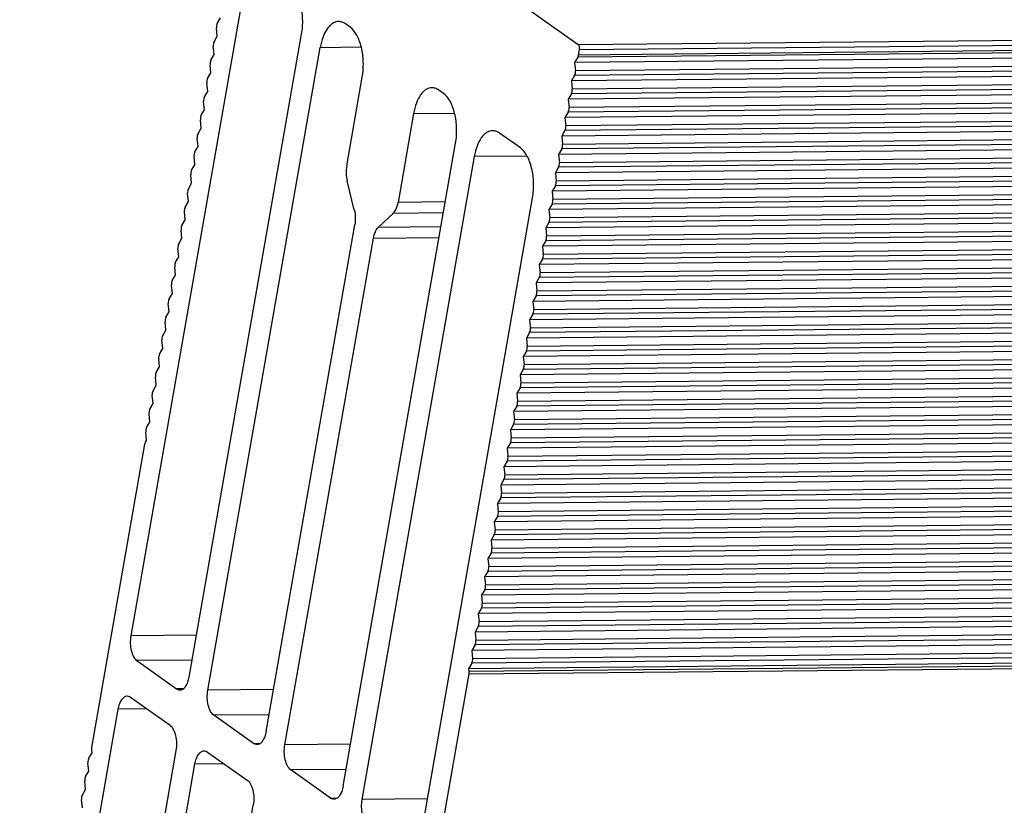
# Model space of a CAD drawing. Header units: millimetres. Extents: x 0 to 420, y 0 to 297.
# Tile 8 of 24: x 91 to 142, y 186 to 226. Entities that reach past the tile are written whole.
import ezdxf

# ---------------------------------------------------------------- set-up
doc = ezdxf.new("R2010")
doc.units = ezdxf.units.MM
doc.header["$LTSCALE"] = 23.1
doc.layers.get('0').update_dxf_attribs({"linetype": 'CONTINUOUS'})

msp = doc.modelspace()

# ---------------------------------------------------------------- linework, layer by layer
at = {"color": 7, "linetype": 'CONTINUOUS'}
for p, q in [((103.37896, 236.40967), (119.92498, 224.68095)), ((102.75825, 227.3327), (96.99693, 194.40624)), ((101.4269, 225.76501), (101.59217, 226.0444)), ((101.42756, 225.10365), (101.38575, 225.52982)), ((108.22821, 225.57017), (107.98911, 225.73966)), ((99.98573, 192.28761), (105.74705, 225.21407)), ((101.26229, 224.82426), (101.42756, 225.10365)), ((100.94215, 191.60965), (106.70347, 224.53611)), ((101.26295, 224.16289), (101.22114, 224.58907)), ((101.09768, 223.8835), (101.26295, 224.16289)), ((197.37784, 224.51311), (119.73646, 223.75715)), ((119.90172, 224.03654), (119.73646, 223.75715)), ((119.93831, 224.14278), (119.9877, 224.42501)), ((101.09834, 223.22214), (101.05653, 223.64831)), ((197.21323, 223.57235), (119.57185, 222.81639)), ((119.73646, 223.75715), (119.77826, 223.33097)), ((100.93307, 222.94274), (101.09834, 223.22214)), ((108.05939, 218.46141), (108.85541, 223.0107)), ((119.73711, 223.09578), (119.57185, 222.81639)), ((100.93373, 222.28138), (100.89192, 222.70755)), ((197.04862, 222.6316), (119.40724, 221.87563)), ((119.57185, 222.81639), (119.61366, 222.39022)), ((100.76846, 222.00199), (100.93373, 222.28138)), ((113.0103, 222.18037), (112.77119, 222.34986)), ((119.5725, 222.15503), (119.40724, 221.87563)), ((100.76912, 221.34062), (100.72731, 221.7668)), ((196.88401, 221.69084), (119.24263, 220.93488)), ((119.40724, 221.87563), (119.44905, 221.44946)), ((100.60386, 221.06123), (100.76912, 221.34062)), ((111.48556, 221.14631), (110.68954, 216.59702)), ((119.40789, 221.21427), (119.24263, 220.93488)), ((100.60451, 220.39987), (100.5627, 220.82604)), ((196.7194, 220.75009), (119.07802, 219.99412)), ((119.24263, 220.93488), (119.28444, 220.5087)), ((100.43925, 220.12048), (100.60451, 220.39987)), ((116.95552, 219.38379), (115.87955, 220.14649)), ((119.24328, 220.27351), (119.07802, 219.99412)), ((119.07802, 219.99412), (119.11983, 219.56795)), ((100.4399, 219.45911), (100.39809, 219.88529)), ((107.87617, 186.69444), (113.6375, 219.6209)), ((196.55479, 219.80933), (118.91341, 219.05337)), ((100.27464, 219.17972), (100.4399, 219.45911)), ((119.07868, 219.33276), (118.91341, 219.05337)), ((118.91341, 219.05337), (118.95522, 218.62719)), ((100.11003, 218.23896), (100.27529, 218.51836)), ((100.27529, 218.51836), (100.23348, 218.94453)), ((114.59391, 218.94294), (108.83259, 186.01648)), ((196.39018, 218.86857), (118.7488, 218.11261)), ((100.11068, 217.5776), (100.06888, 218.00377)), ((118.91407, 218.392), (118.7488, 218.11261)), ((118.7488, 218.11261), (118.79061, 217.68644)), ((99.94542, 217.29821), (100.11068, 217.5776)), ((108.44816, 216.20702), (108.08306, 217.69691)), ((196.22557, 217.92782), (118.58419, 217.17185)), ((99.94607, 216.63684), (99.90427, 217.06302)), ((196.06096, 216.98706), (118.41958, 216.2311)), ((118.74946, 217.45125), (118.58419, 217.17185)), ((118.58419, 217.17185), (118.626, 216.74568)), ((99.78081, 216.35745), (99.94607, 216.63684)), ((111.8214, 183.89785), (117.58272, 216.82431)), ((118.58485, 216.51049), (118.41958, 216.2311)), ((99.78146, 215.69609), (99.73966, 216.12226)), ((110.43308, 216.03109), (109.6847, 215.33049)), ((195.89636, 216.04631), (118.25497, 215.29034)), ((118.41958, 216.2311), (118.46139, 215.80492)), ((99.6162, 215.4167), (99.78146, 215.69609)), ((103.93095, 189.49103), (108.47183, 215.44252)), ((118.42024, 215.56973), (118.25497, 215.29034)), ((99.61685, 214.75533), (99.57505, 215.18151)), ((195.73175, 215.10555), (118.09037, 214.34959)), ((118.25497, 215.29034), (118.29678, 214.86417)), ((99.45159, 214.47594), (99.61685, 214.75533)), ((104.88737, 188.81307), (109.42824, 214.76456)), ((118.25563, 214.62898), (118.09037, 214.34959)), ((99.45225, 213.81458), (99.41044, 214.24075)), ((195.56714, 214.16479), (117.92576, 213.40883)), ((118.09037, 214.34959), (118.13217, 213.92341)), ((99.28698, 213.53518), (99.45225, 213.81458)), ((118.09102, 213.68822), (117.92576, 213.40883)), ((99.28764, 212.87382), (99.24583, 213.29999)), ((195.40253, 213.22404), (117.76115, 212.46807)), ((117.92576, 213.40883), (117.96756, 212.98266)), ((99.12237, 212.59443), (99.28764, 212.87382)), ((117.92641, 212.74747), (117.76115, 212.46807)), ((117.76115, 212.46807), (117.80295, 212.0419)), ((98.95776, 211.65367), (99.12303, 211.93306)), ((99.12303, 211.93306), (99.08122, 212.35924)), ((195.23792, 212.28328), (117.59654, 211.52732)), ((98.95842, 210.99231), (98.91661, 211.41848)), ((117.7618, 211.80671), (117.59654, 211.52732)), ((117.59654, 211.52732), (117.63834, 211.10114)), ((98.79315, 210.71292), (98.95842, 210.99231)), ((195.07331, 211.34253), (117.43193, 210.58656)), ((98.79381, 210.05155), (98.752, 210.47773)), ((194.9087, 210.40177), (117.26732, 209.64581)), ((117.59719, 210.86595), (117.43193, 210.58656)), ((117.43193, 210.58656), (117.47374, 210.16039)), ((98.62854, 209.77216), (98.79381, 210.05155)), ((117.43258, 209.9252), (117.26732, 209.64581)), ((98.6292, 209.1108), (98.58739, 209.53697)), ((194.74409, 209.46101), (117.10271, 208.70505)), ((117.26732, 209.64581), (117.30913, 209.21963)), ((98.46394, 208.8314), (98.6292, 209.1108)), ((117.26797, 208.98444), (117.10271, 208.70505)), ((98.46459, 208.17004), (98.42278, 208.59621)), ((194.57948, 208.52026), (116.9381, 207.76429)), ((117.10271, 208.70505), (117.14452, 208.27888)), ((98.29933, 207.89065), (98.46459, 208.17004)), ((117.10336, 208.04369), (116.9381, 207.76429)), ((98.29998, 207.22928), (98.25817, 207.65546)), ((194.41487, 207.5795), (116.77349, 206.82354)), ((116.9381, 207.76429), (116.97991, 207.33812)), ((98.13472, 206.94989), (98.29998, 207.22928)), ((116.93876, 207.10293), (116.77349, 206.82354)), ((98.13537, 206.28853), (98.09356, 206.7147)), ((194.25026, 206.63875), (116.60888, 205.88278)), ((116.77349, 206.82354), (116.8153, 206.39736)), ((97.97011, 206.00914), (98.13537, 206.28853)), ((116.77415, 206.16217), (116.60888, 205.88278)), ((116.60888, 205.88278), (116.65069, 205.45661)), ((97.8055, 205.06838), (97.97076, 205.34777)), ((97.97076, 205.34777), (97.92896, 205.77395)), ((194.08565, 205.69799), (116.44427, 204.94203)), ((116.60954, 205.22142), (116.44427, 204.94203)), ((116.44427, 204.94203), (116.48608, 204.51585)), ((97.75539, 204.32119), (97.80615, 204.40702)), ((97.80615, 204.40702), (97.76435, 204.83319)), ((193.92104, 204.75723), (116.27966, 204.00127)), ((94.99951, 188.67402), (97.71879, 204.21495)), ((116.44493, 204.28066), (116.27966, 204.00127)), ((116.27966, 204.00127), (116.32147, 203.5751)), ((193.75644, 203.81648), (116.11505, 203.06051)), ((116.28032, 203.33991), (116.11505, 203.06051)), ((193.59183, 202.87572), (115.95045, 202.11976)), ((116.11505, 203.06051), (116.15686, 202.63434)), ((116.11571, 202.39915), (115.95045, 202.11976)), ((193.42722, 201.93497), (115.78584, 201.179)), ((115.95045, 202.11976), (115.99225, 201.69358)), ((115.9511, 201.45839), (115.78584, 201.179)), ((193.26261, 200.99421), (115.62123, 200.23825)), ((115.78584, 201.179), (115.82764, 200.75283)), ((115.78649, 200.51764), (115.62123, 200.23825)), ((193.098, 200.05345), (115.45662, 199.29749)), ((115.62123, 200.23825), (115.66303, 199.81207)), ((115.62188, 199.57688), (115.45662, 199.29749)), ((115.45662, 199.29749), (115.49842, 198.87132)), ((192.93339, 199.1127), (115.29201, 198.35673)), ((115.45727, 198.63613), (115.29201, 198.35673)), ((115.29201, 198.35673), (115.33382, 197.93056)), ((192.76878, 198.17194), (115.1274, 197.41598)), ((115.29266, 197.69537), (115.1274, 197.41598)), ((115.1274, 197.41598), (115.16921, 196.9898)), ((192.60417, 197.23119), (114.96279, 196.47522)), ((192.43956, 196.29043), (114.79818, 195.53447)), ((115.12805, 196.75461), (114.96279, 196.47522)), ((114.96279, 196.47522), (115.0046, 196.04905)), ((114.96344, 195.81386), (114.79818, 195.53447)), ((192.27495, 195.34967), (114.63357, 194.59371)), ((114.79818, 195.53447), (114.83999, 195.10829)), ((114.79884, 194.8731), (114.63357, 194.59371)), ((192.11034, 194.40892), (114.46896, 193.65295)), ((114.63357, 194.59371), (114.67538, 194.16754)), ((114.63423, 193.93235), (114.46896, 193.65295)), ((191.94573, 193.46816), (114.30435, 192.7122)), ((114.46896, 193.65295), (114.51077, 193.22678)), ((97.31053, 193.1265), (99.34291, 191.68584)), ((114.46962, 192.99159), (114.30435, 192.7122)), ((114.31264, 192.45234), (111.59336, 176.91141)), ((114.30435, 192.7122), (114.3172, 192.58129)), ((99.01369, 189.80433), (96.98131, 191.24499)), ((96.33849, 190.64322), (91.30145, 161.85608)), ((103.28813, 188.88925), (101.25575, 190.32992)), ((94.29025, 159.73746), (99.32729, 188.52459)), ((94.84253, 188.13477), (95.0078, 188.41416)), ((95.0078, 188.41416), (94.99495, 188.54508)), ((100.92653, 188.44841), (102.95892, 187.00774)), ((94.84319, 187.47341), (94.80138, 187.89958)), ((95.49358, 160.47063), (100.28371, 187.84663)), ((94.67792, 187.19402), (94.84319, 187.47341)), ((107.23336, 186.09266), (105.20097, 187.53333)), ((94.67858, 186.53265), (94.63677, 186.95883)), ((94.51331, 186.25326), (94.67858, 186.53265)), ((94.51397, 185.5919), (94.47216, 186.01807)), ((99.73316, 165.5003), (103.27252, 185.728))]:
    msp.add_line(p, q, dxfattribs=at)
at = {"color": 9, "linetype": 'CONTINUOUS'}
for p, q in [((119.92498, 224.68095), (197.56636, 225.43692)), ((119.9877, 224.42501), (197.62908, 225.18097)), ((106.70347, 224.53611), (108.80347, 224.55656)), ((197.5431, 224.7925), (119.90172, 224.03654)), ((197.57969, 224.89874), (119.93831, 224.14278)), ((197.41964, 224.08694), (119.77826, 223.33097)), ((197.37849, 223.85175), (119.73711, 223.09578)), ((197.25504, 223.14618), (119.61366, 222.39022)), ((197.21388, 222.91099), (119.5725, 222.15503)), ((197.09043, 222.20542), (119.44905, 221.44946)), ((197.04927, 221.97023), (119.40789, 221.21427)), ((111.48556, 221.14631), (113.58556, 221.16676)), ((196.88467, 221.02948), (119.24328, 220.27351)), ((196.92582, 221.26467), (119.28444, 220.5087)), ((196.72006, 220.08872), (119.07868, 219.33276)), ((196.76121, 220.32391), (119.11983, 219.56795)), ((117.30154, 218.9693), (114.59391, 218.94294)), ((196.55545, 219.14797), (118.91407, 218.392)), ((196.5966, 219.38316), (118.95522, 218.62719)), ((196.39084, 218.20721), (118.74946, 217.45125)), ((196.43199, 218.4424), (118.79061, 217.68644)), ((196.26738, 217.50164), (118.626, 216.74568)), ((196.22623, 217.26645), (118.58485, 216.51049)), ((113.11252, 216.62061), (110.68954, 216.59702)), ((196.10277, 216.56089), (118.46139, 215.80492)), ((113.01376, 216.05621), (110.43308, 216.03109)), ((196.06162, 216.3257), (118.42024, 215.56973)), ((195.93816, 215.62013), (118.29678, 214.86417)), ((109.6847, 215.33049), (112.89225, 215.36172)), ((195.89701, 215.38494), (118.25563, 214.62898)), ((109.42824, 214.76456), (112.79349, 214.79733)), ((195.7324, 214.44419), (118.09102, 213.68822)), ((195.77355, 214.67938), (118.13217, 213.92341)), ((195.56779, 213.50343), (117.92641, 212.74747)), ((195.60894, 213.73862), (117.96756, 212.98266)), ((195.40318, 212.56267), (117.7618, 211.80671)), ((195.44433, 212.79786), (117.80295, 212.0419)), ((195.23857, 211.62192), (117.59719, 210.86595)), ((195.27973, 211.85711), (117.63834, 211.10114)), ((195.11512, 210.91635), (117.47374, 210.16039)), ((195.07396, 210.68116), (117.43258, 209.9252)), ((194.95051, 209.9756), (117.30913, 209.21963)), ((194.90935, 209.74041), (117.26797, 208.98444)), ((194.7859, 209.03484), (117.14452, 208.27888)), ((194.74475, 208.79965), (117.10336, 208.04369)), ((194.62129, 208.09408), (116.97991, 207.33812)), ((194.58014, 207.85889), (116.93876, 207.10293)), ((194.41553, 206.91814), (116.77415, 206.16217)), ((194.45668, 207.15333), (116.8153, 206.39736)), ((194.25092, 205.97738), (116.60954, 205.22142)), ((194.29207, 206.21257), (116.65069, 205.45661)), ((194.08631, 205.03663), (116.44493, 204.28066)), ((194.12746, 205.27182), (116.48608, 204.51585)), ((193.9217, 204.09587), (116.28032, 203.33991)), ((193.96285, 204.33106), (116.32147, 203.5751)), ((193.79824, 203.3903), (116.15686, 202.63434)), ((193.75709, 203.15511), (116.11571, 202.39915)), ((193.63363, 202.44955), (115.99225, 201.69358)), ((193.59248, 202.21436), (115.9511, 201.45839)), ((193.46902, 201.50879), (115.82764, 200.75283)), ((193.42787, 201.2736), (115.78649, 200.51764)), ((193.26326, 200.33285), (115.62188, 199.57688)), ((193.30441, 200.56804), (115.66303, 199.81207)), ((193.09865, 199.39209), (115.45727, 198.63613)), ((193.13981, 199.62728), (115.49842, 198.87132)), ((192.93404, 198.45133), (115.29266, 197.69537)), ((192.9752, 198.68652), (115.33382, 197.93056)), ((192.76943, 197.51058), (115.12805, 196.75461)), ((192.81059, 197.74577), (115.16921, 196.9898)), ((192.64598, 196.80501), (115.0046, 196.04905)), ((192.60483, 196.56982), (114.96344, 195.81386)), ((192.48137, 195.86426), (114.83999, 195.10829)), ((192.44022, 195.62907), (114.79884, 194.8731)), ((192.31676, 194.9235), (114.67538, 194.16754)), ((100.36217, 194.43901), (96.99693, 194.40624)), ((192.27561, 194.68831), (114.63423, 193.93235)), ((192.111, 193.74755), (114.46962, 192.99159)), ((192.15215, 193.98274), (114.51077, 193.22678)), ((114.3172, 192.58129), (191.95858, 193.33725)), ((100.13733, 193.15403), (97.31053, 193.1265)), ((114.31264, 192.45234), (191.95402, 193.2083)), ((99.68845, 191.6892), (99.34291, 191.68584)), ((104.30739, 191.64242), (100.94215, 191.60965)), ((97.81004, 190.65754), (96.33849, 190.64322)), ((104.08255, 190.35744), (101.25575, 190.32992)), ((103.28813, 188.88925), (103.63368, 188.89262)), ((108.25262, 188.84583), (104.88737, 188.81307)), ((100.28371, 187.84663), (101.75526, 187.86096)), ((108.02778, 187.56085), (105.20097, 187.53333)), ((107.23336, 186.09266), (107.5789, 186.09603)), ((112.19784, 186.04925), (108.83259, 186.01648))]:
    msp.add_line(p, q, dxfattribs=at)
at = {"color": 7, "linetype": 'CONTINUOUS'}
for points, knots in [([(105.74705, 225.21407), (105.79149, 225.46805), (105.82463, 225.9834), (105.74588, 226.61276), (105.60623, 227.07284), (105.44111, 227.43663), (105.26335, 227.67183), (105.11985, 227.77355)], [0, 0, 0, 0, 0.28247727, 0.56146123, 0.69016064, 0.80730467, 1, 1, 1, 1]), ([(101.4269, 225.76501), (101.40783, 225.73277), (101.38405, 225.65379), (101.38155, 225.57263), (101.38575, 225.52982)], [0, 0, 0, 0, 0.46547892, 1, 1, 1, 1]), ([(107.64042, 225.85806), (107.58863, 225.85755), (107.48135, 225.83975), (107.32895, 225.76545), (107.18617, 225.64727), (107.00307, 225.42434), (106.82077, 225.05102), (106.73522, 224.71756), (106.70347, 224.53611)], [0, 0, 0, 0, 0.08956447, 0.18480934, 0.29002621, 0.40766726, 0.68142156, 1, 1, 1, 1]), ([(107.98911, 225.73966), (107.93644, 225.777), (107.82541, 225.83707), (107.70015, 225.85865), (107.64042, 225.85806)], [0, 0, 0, 0, 0.51939063, 1, 1, 1, 1]), ([(108.85541, 223.0107), (108.89985, 223.26468), (108.93299, 223.78003), (108.85424, 224.40939), (108.71459, 224.86947), (108.54946, 225.23326), (108.3717, 225.46846), (108.22821, 225.57017)], [0, 0, 0, 0, 0.28247727, 0.56146123, 0.69016064, 0.80730467, 1, 1, 1, 1]), ([(101.26229, 224.82426), (101.24322, 224.79202), (101.21944, 224.71304), (101.21694, 224.63187), (101.22114, 224.58907)], [0, 0, 0, 0, 0.46547892, 1, 1, 1, 1]), ([(119.9877, 224.42501), (119.99649, 224.47524), (119.99462, 224.55148), (119.96428, 224.63757), (119.93932, 224.67079), (119.92498, 224.68095)], [0, 0, 0, 0, 0.56059049, 0.80678888, 1, 1, 1, 1]), ([(119.90172, 224.03654), (119.90606, 224.04387), (119.9232, 224.07738), (119.93331, 224.11416), (119.93831, 224.14278)], [0, 0, 0, 0, 0.22663279, 1, 1, 1, 1]), ([(101.09768, 223.8835), (101.07861, 223.85126), (101.05483, 223.77228), (101.05233, 223.69112), (101.05653, 223.64831)], [0, 0, 0, 0, 0.46547892, 1, 1, 1, 1]), ([(119.73711, 223.09578), (119.75618, 223.12802), (119.77996, 223.207), (119.78246, 223.28817), (119.77826, 223.33097)], [0, 0, 0, 0, 0.46547892, 1, 1, 1, 1]), ([(100.93307, 222.94274), (100.91401, 222.91051), (100.89022, 222.83153), (100.88772, 222.75036), (100.89192, 222.70755)], [0, 0, 0, 0, 0.46547892, 1, 1, 1, 1]), ([(100.76846, 222.00199), (100.7494, 221.96975), (100.72562, 221.89077), (100.72311, 221.8096), (100.72731, 221.7668)], [0, 0, 0, 0, 0.46547892, 1, 1, 1, 1]), ([(112.4225, 222.46826), (112.37072, 222.46775), (112.26343, 222.44995), (112.11103, 222.37564), (111.96825, 222.25747), (111.78516, 222.03454), (111.60286, 221.66122), (111.51731, 221.32776), (111.48556, 221.14631)], [0, 0, 0, 0, 0.08956447, 0.18480934, 0.29002621, 0.40766726, 0.68142156, 1, 1, 1, 1]), ([(112.77119, 222.34986), (112.71852, 222.3872), (112.6075, 222.44727), (112.48224, 222.46885), (112.4225, 222.46826)], [0, 0, 0, 0, 0.51939063, 1, 1, 1, 1]), ([(113.6375, 219.6209), (113.68194, 219.87488), (113.71508, 220.39023), (113.63633, 221.01959), (113.49667, 221.47967), (113.33155, 221.84346), (113.15379, 222.07866), (113.0103, 222.18037)], [0, 0, 0, 0, 0.28247727, 0.56146123, 0.69016064, 0.80730467, 1, 1, 1, 1]), ([(119.5725, 222.15503), (119.59157, 222.18726), (119.61535, 222.26624), (119.61785, 222.34741), (119.61366, 222.39022)], [0, 0, 0, 0, 0.46547892, 1, 1, 1, 1]), ([(100.60386, 221.06123), (100.58479, 221.02899), (100.56101, 220.95001), (100.5585, 220.86885), (100.5627, 220.82604)], [0, 0, 0, 0, 0.46547892, 1, 1, 1, 1]), ([(119.40789, 221.21427), (119.42696, 221.24651), (119.45074, 221.32549), (119.45324, 221.40665), (119.44905, 221.44946)], [0, 0, 0, 0, 0.46547892, 1, 1, 1, 1]), ([(119.24328, 220.27351), (119.26235, 220.30575), (119.28613, 220.38473), (119.28864, 220.4659), (119.28444, 220.5087)], [0, 0, 0, 0, 0.46547892, 1, 1, 1, 1]), ([(100.43925, 220.12048), (100.42018, 220.08824), (100.3964, 220.00926), (100.39389, 219.92809), (100.39809, 219.88529)], [0, 0, 0, 0, 0.46547892, 1, 1, 1, 1]), ([(115.53086, 220.26489), (115.47908, 220.26438), (115.37179, 220.24658), (115.21939, 220.17227), (115.07661, 220.0541), (114.89351, 219.83117), (114.71122, 219.45785), (114.62566, 219.12439), (114.59391, 218.94294)], [0, 0, 0, 0, 0.08956447, 0.18480934, 0.29002621, 0.40766726, 0.68142156, 1, 1, 1, 1]), ([(115.87955, 220.14649), (115.82688, 220.18383), (115.71586, 220.2439), (115.5906, 220.26548), (115.53086, 220.26489)], [0, 0, 0, 0, 0.51939063, 1, 1, 1, 1]), ([(119.07868, 219.33276), (119.09774, 219.365), (119.12152, 219.44398), (119.12403, 219.52514), (119.11983, 219.56795)], [0, 0, 0, 0, 0.46547892, 1, 1, 1, 1]), ([(100.27464, 219.17972), (100.25557, 219.14748), (100.23179, 219.0685), (100.22929, 218.98734), (100.23348, 218.94453)], [0, 0, 0, 0, 0.46547892, 1, 1, 1, 1]), ([(117.58272, 216.82431), (117.62716, 217.07829), (117.6603, 217.59364), (117.58155, 218.223), (117.4419, 218.68308), (117.27677, 219.04687), (117.09901, 219.28207), (116.95552, 219.38379)], [0, 0, 0, 0, 0.28247727, 0.56146123, 0.69016064, 0.80730467, 1, 1, 1, 1]), ([(118.91407, 218.392), (118.93313, 218.42424), (118.95692, 218.50322), (118.95942, 218.58439), (118.95522, 218.62719)], [0, 0, 0, 0, 0.46547892, 1, 1, 1, 1]), ([(100.11003, 218.23896), (100.09096, 218.20673), (100.06718, 218.12775), (100.06468, 218.04658), (100.06888, 218.00377)], [0, 0, 0, 0, 0.46547892, 1, 1, 1, 1]), ([(108.05939, 218.46141), (108.03718, 218.33443), (108.02053, 218.07684), (108.05276, 217.82058), (108.08306, 217.69691)], [0, 0, 0, 0, 0.50307354, 1, 1, 1, 1]), ([(118.74946, 217.45125), (118.76853, 217.48348), (118.79231, 217.56246), (118.79481, 217.64363), (118.79061, 217.68644)], [0, 0, 0, 0, 0.46547892, 1, 1, 1, 1]), ([(99.94542, 217.29821), (99.92635, 217.26597), (99.90257, 217.18699), (99.90007, 217.10582), (99.90427, 217.06302)], [0, 0, 0, 0, 0.46547892, 1, 1, 1, 1]), ([(110.43308, 216.03109), (110.5012, 216.09486), (110.61369, 216.27919), (110.66951, 216.48253), (110.68954, 216.59702)], [0, 0, 0, 0, 0.44531727, 1, 1, 1, 1]), ([(118.58485, 216.51049), (118.60392, 216.54273), (118.6277, 216.62171), (118.6302, 216.70287), (118.626, 216.74568)], [0, 0, 0, 0, 0.46547892, 1, 1, 1, 1]), ([(99.78081, 216.35745), (99.76174, 216.32521), (99.73796, 216.24623), (99.73546, 216.16507), (99.73966, 216.12226)], [0, 0, 0, 0, 0.46547892, 1, 1, 1, 1]), ([(108.44816, 216.20702), (108.47847, 216.08334), (108.51069, 215.82709), (108.49405, 215.5695), (108.47183, 215.44252)], [0, 0, 0, 0, 0.49692646, 1, 1, 1, 1]), ([(118.42024, 215.56973), (118.43931, 215.60197), (118.46309, 215.68095), (118.46559, 215.76212), (118.46139, 215.80492)], [0, 0, 0, 0, 0.46547892, 1, 1, 1, 1]), ([(99.6162, 215.4167), (99.59713, 215.38446), (99.57335, 215.30548), (99.57085, 215.22431), (99.57505, 215.18151)], [0, 0, 0, 0, 0.46547892, 1, 1, 1, 1]), ([(109.42824, 214.76456), (109.44828, 214.87905), (109.50409, 215.08238), (109.61659, 215.26672), (109.6847, 215.33049)], [0, 0, 0, 0, 0.55468273, 1, 1, 1, 1]), ([(99.45159, 214.47594), (99.43252, 214.4437), (99.40874, 214.36472), (99.40624, 214.28356), (99.41044, 214.24075)], [0, 0, 0, 0, 0.46547892, 1, 1, 1, 1]), ([(118.25563, 214.62898), (118.2747, 214.66122), (118.29848, 214.7402), (118.30098, 214.82136), (118.29678, 214.86417)], [0, 0, 0, 0, 0.46547892, 1, 1, 1, 1]), ([(118.09102, 213.68822), (118.11009, 213.72046), (118.13387, 213.79944), (118.13637, 213.88061), (118.13217, 213.92341)], [0, 0, 0, 0, 0.46547892, 1, 1, 1, 1]), ([(99.28698, 213.53518), (99.26791, 213.50295), (99.24413, 213.42397), (99.24163, 213.3428), (99.24583, 213.29999)], [0, 0, 0, 0, 0.46547892, 1, 1, 1, 1]), ([(117.92641, 212.74747), (117.94548, 212.7797), (117.96926, 212.85868), (117.97176, 212.93985), (117.96756, 212.98266)], [0, 0, 0, 0, 0.46547892, 1, 1, 1, 1]), ([(99.12237, 212.59443), (99.1033, 212.56219), (99.07952, 212.48321), (99.07702, 212.40204), (99.08122, 212.35924)], [0, 0, 0, 0, 0.46547892, 1, 1, 1, 1]), ([(117.7618, 211.80671), (117.78087, 211.83895), (117.80465, 211.91793), (117.80715, 211.99909), (117.80295, 212.0419)], [0, 0, 0, 0, 0.46547892, 1, 1, 1, 1]), ([(98.95776, 211.65367), (98.93869, 211.62143), (98.91491, 211.54245), (98.91241, 211.46129), (98.91661, 211.41848)], [0, 0, 0, 0, 0.46547892, 1, 1, 1, 1]), ([(117.59719, 210.86595), (117.61626, 210.89819), (117.64004, 210.97717), (117.64254, 211.05834), (117.63834, 211.10114)], [0, 0, 0, 0, 0.46547892, 1, 1, 1, 1]), ([(98.79315, 210.71292), (98.77409, 210.68068), (98.7503, 210.6017), (98.7478, 210.52053), (98.752, 210.47773)], [0, 0, 0, 0, 0.46547892, 1, 1, 1, 1]), ([(117.43258, 209.9252), (117.45165, 209.95744), (117.47543, 210.03642), (117.47793, 210.11758), (117.47374, 210.16039)], [0, 0, 0, 0, 0.46547892, 1, 1, 1, 1]), ([(98.62854, 209.77216), (98.60948, 209.73992), (98.5857, 209.66094), (98.58319, 209.57978), (98.58739, 209.53697)], [0, 0, 0, 0, 0.46547892, 1, 1, 1, 1]), ([(117.26797, 208.98444), (117.28704, 209.01668), (117.31082, 209.09566), (117.31333, 209.17683), (117.30913, 209.21963)], [0, 0, 0, 0, 0.46547892, 1, 1, 1, 1]), ([(98.46394, 208.8314), (98.44487, 208.79917), (98.42109, 208.72019), (98.41858, 208.63902), (98.42278, 208.59621)], [0, 0, 0, 0, 0.46547892, 1, 1, 1, 1]), ([(98.29933, 207.89065), (98.28026, 207.85841), (98.25648, 207.77943), (98.25398, 207.69826), (98.25817, 207.65546)], [0, 0, 0, 0, 0.46547892, 1, 1, 1, 1]), ([(117.10336, 208.04369), (117.12243, 208.07592), (117.14621, 208.1549), (117.14872, 208.23607), (117.14452, 208.27888)], [0, 0, 0, 0, 0.46547892, 1, 1, 1, 1]), ([(98.13472, 206.94989), (98.11565, 206.91765), (98.09187, 206.83867), (98.08937, 206.75751), (98.09356, 206.7147)], [0, 0, 0, 0, 0.46547892, 1, 1, 1, 1]), ([(116.93876, 207.10293), (116.95782, 207.13517), (116.9816, 207.21415), (116.98411, 207.29531), (116.97991, 207.33812)], [0, 0, 0, 0, 0.46547892, 1, 1, 1, 1]), ([(116.77415, 206.16217), (116.79321, 206.19441), (116.817, 206.27339), (116.8195, 206.35456), (116.8153, 206.39736)], [0, 0, 0, 0, 0.46547892, 1, 1, 1, 1]), ([(97.97011, 206.00914), (97.95104, 205.9769), (97.92726, 205.89792), (97.92476, 205.81675), (97.92896, 205.77395)], [0, 0, 0, 0, 0.46547892, 1, 1, 1, 1]), ([(116.60954, 205.22142), (116.62861, 205.25366), (116.65239, 205.33264), (116.65489, 205.4138), (116.65069, 205.45661)], [0, 0, 0, 0, 0.46547892, 1, 1, 1, 1]), ([(97.8055, 205.06838), (97.78643, 205.03614), (97.76265, 204.95716), (97.76015, 204.876), (97.76435, 204.83319)], [0, 0, 0, 0, 0.46547892, 1, 1, 1, 1]), ([(116.44493, 204.28066), (116.464, 204.3129), (116.48778, 204.39188), (116.49028, 204.47305), (116.48608, 204.51585)], [0, 0, 0, 0, 0.46547892, 1, 1, 1, 1]), ([(97.71879, 204.21495), (97.72056, 204.22502), (97.72835, 204.26172), (97.74147, 204.29766), (97.75539, 204.32119)], [0, 0, 0, 0, 0.2720206, 1, 1, 1, 1]), ([(116.28032, 203.33991), (116.29939, 203.37214), (116.32317, 203.45112), (116.32567, 203.53229), (116.32147, 203.5751)], [0, 0, 0, 0, 0.46547892, 1, 1, 1, 1]), ([(116.11571, 202.39915), (116.13478, 202.43139), (116.15856, 202.51037), (116.16106, 202.59153), (116.15686, 202.63434)], [0, 0, 0, 0, 0.46547892, 1, 1, 1, 1]), ([(115.9511, 201.45839), (115.97017, 201.49063), (115.99395, 201.56961), (115.99645, 201.65078), (115.99225, 201.69358)], [0, 0, 0, 0, 0.46547892, 1, 1, 1, 1]), ([(115.78649, 200.51764), (115.80556, 200.54988), (115.82934, 200.62886), (115.83184, 200.71002), (115.82764, 200.75283)], [0, 0, 0, 0, 0.46547892, 1, 1, 1, 1]), ([(115.62188, 199.57688), (115.64095, 199.60912), (115.66473, 199.6881), (115.66723, 199.76927), (115.66303, 199.81207)], [0, 0, 0, 0, 0.46547892, 1, 1, 1, 1]), ([(115.45727, 198.63613), (115.47634, 198.66836), (115.50012, 198.74734), (115.50262, 198.82851), (115.49842, 198.87132)], [0, 0, 0, 0, 0.46547892, 1, 1, 1, 1]), ([(115.29266, 197.69537), (115.31173, 197.72761), (115.33551, 197.80659), (115.33801, 197.88775), (115.33382, 197.93056)], [0, 0, 0, 0, 0.46547892, 1, 1, 1, 1]), ([(115.12805, 196.75461), (115.14712, 196.78685), (115.1709, 196.86583), (115.17341, 196.947), (115.16921, 196.9898)], [0, 0, 0, 0, 0.46547892, 1, 1, 1, 1]), ([(114.96344, 195.81386), (114.98251, 195.8461), (115.00629, 195.92508), (115.0088, 196.00624), (115.0046, 196.04905)], [0, 0, 0, 0, 0.46547892, 1, 1, 1, 1]), ([(114.79884, 194.8731), (114.8179, 194.90534), (114.84168, 194.98432), (114.84419, 195.06549), (114.83999, 195.10829)], [0, 0, 0, 0, 0.46547892, 1, 1, 1, 1]), ([(96.99693, 194.40624), (96.97471, 194.27924), (96.95797, 194.02157), (97.0047, 193.65374), (97.11369, 193.34312), (97.23878, 193.17736), (97.31053, 193.1265)], [0, 0, 0, 0, 0.28264645, 0.56176213, 0.80719077, 1, 1, 1, 1]), ([(114.63423, 193.93235), (114.6533, 193.96458), (114.67708, 194.04356), (114.67958, 194.12473), (114.67538, 194.16754)], [0, 0, 0, 0, 0.46547892, 1, 1, 1, 1]), ([(114.46962, 192.99159), (114.48869, 193.02383), (114.51247, 193.10281), (114.51497, 193.18397), (114.51077, 193.22678)], [0, 0, 0, 0, 0.46547892, 1, 1, 1, 1]), ([(99.51726, 191.62663), (99.57016, 191.62714), (99.68734, 191.66869), (99.82258, 191.81685), (99.92707, 192.0299), (99.96986, 192.1969), (99.98573, 192.28761)], [0, 0, 0, 0, 0.18350833, 0.40595191, 0.6805453, 1, 1, 1, 1]), ([(114.3172, 192.58129), (114.32037, 192.54893), (114.32032, 192.50545), (114.31446, 192.46275), (114.31264, 192.45234)], [0, 0, 0, 0, 0.75453749, 1, 1, 1, 1]), ([(96.80696, 191.3042), (96.75406, 191.30369), (96.63688, 191.26214), (96.50164, 191.11398), (96.39715, 190.90093), (96.35436, 190.73393), (96.33849, 190.64322)], [0, 0, 0, 0, 0.18350833, 0.40595191, 0.6805453, 1, 1, 1, 1]), ([(96.98131, 191.24499), (96.96778, 191.25458), (96.91522, 191.28725), (96.85231, 191.30463), (96.80696, 191.3042)], [0, 0, 0, 0, 0.26772624, 1, 1, 1, 1]), ([(99.34291, 191.68584), (99.35644, 191.67625), (99.409, 191.64358), (99.47191, 191.6262), (99.51726, 191.62663)], [0, 0, 0, 0, 0.26772624, 1, 1, 1, 1]), ([(101.25575, 190.32992), (101.184, 190.38078), (101.05891, 190.54653), (100.94992, 190.85716), (100.90319, 191.22499), (100.91993, 191.48266), (100.94215, 191.60965)], [0, 0, 0, 0, 0.19280923, 0.43823787, 0.71735355, 1, 1, 1, 1]), ([(99.32729, 188.52459), (99.34952, 188.65159), (99.36625, 188.90926), (99.31952, 189.27709), (99.21053, 189.58771), (99.08544, 189.75347), (99.01369, 189.80433)], [0, 0, 0, 0, 0.28264645, 0.56176213, 0.80719077, 1, 1, 1, 1]), ([(103.93095, 189.49103), (103.91508, 189.40031), (103.87229, 189.23331), (103.7678, 189.02026), (103.63257, 188.8721), (103.51538, 188.83055), (103.46248, 188.83005)], [0, 0, 0, 0, 0.3194547, 0.59404808, 0.81649167, 1, 1, 1, 1]), ([(103.46248, 188.83005), (103.44765, 188.82991), (103.38558, 188.83473), (103.3266, 188.86199), (103.28813, 188.88925)], [0, 0, 0, 0, 0.23932293, 1, 1, 1, 1]), ([(105.20097, 187.53333), (105.12922, 187.58419), (105.00413, 187.74994), (104.89514, 188.06057), (104.84841, 188.4284), (104.86515, 188.68607), (104.88737, 188.81307)], [0, 0, 0, 0, 0.19280923, 0.43823787, 0.71735355, 1, 1, 1, 1]), ([(94.99495, 188.54508), (94.99178, 188.57743), (94.99183, 188.62091), (94.99769, 188.66361), (94.99951, 188.67402)], [0, 0, 0, 0, 0.75453749, 1, 1, 1, 1]), ([(100.28371, 187.84663), (100.29958, 187.93734), (100.34237, 188.10435), (100.44686, 188.31739), (100.5821, 188.46556), (100.69929, 188.5071), (100.75218, 188.50761)], [0, 0, 0, 0, 0.3194547, 0.59404808, 0.81649167, 1, 1, 1, 1]), ([(100.75218, 188.50761), (100.76702, 188.50775), (100.82908, 188.50293), (100.88807, 188.47567), (100.92653, 188.44841)], [0, 0, 0, 0, 0.23932293, 1, 1, 1, 1]), ([(94.84253, 188.13477), (94.82346, 188.10253), (94.79968, 188.02355), (94.79718, 187.94239), (94.80138, 187.89958)], [0, 0, 0, 0, 0.46547892, 1, 1, 1, 1]), ([(94.67792, 187.19402), (94.65885, 187.16178), (94.63507, 187.0828), (94.63257, 187.00163), (94.63677, 186.95883)], [0, 0, 0, 0, 0.46547892, 1, 1, 1, 1]), ([(102.95892, 187.00774), (103.03067, 186.95688), (103.15575, 186.79113), (103.26474, 186.4805), (103.31147, 186.11267), (103.29474, 185.855), (103.27252, 185.728)], [0, 0, 0, 0, 0.19280923, 0.43823787, 0.71735355, 1, 1, 1, 1]), ([(107.87617, 186.69444), (107.8603, 186.60373), (107.81751, 186.43672), (107.71302, 186.22368), (107.57779, 186.07551), (107.4606, 186.03397), (107.4077, 186.03346)], [0, 0, 0, 0, 0.3194547, 0.59404808, 0.81649167, 1, 1, 1, 1]), ([(94.51331, 186.25326), (94.49425, 186.22102), (94.47047, 186.14204), (94.46796, 186.06088), (94.47216, 186.01807)], [0, 0, 0, 0, 0.46547892, 1, 1, 1, 1]), ([(107.4077, 186.03346), (107.39287, 186.03332), (107.3308, 186.03814), (107.27182, 186.0654), (107.23336, 186.09266)], [0, 0, 0, 0, 0.23932293, 1, 1, 1, 1]), ([(108.83259, 186.01648), (108.81037, 185.88948), (108.79363, 185.63181), (108.84036, 185.26398), (108.94936, 184.95335), (109.07444, 184.7876), (109.14619, 184.73674)], [0, 0, 0, 0, 0.28264645, 0.56176213, 0.80719077, 1, 1, 1, 1])]:
    msp.add_open_spline(points, degree=3, knots=knots, dxfattribs=at)

doc.saveas('drawing.dxf')
